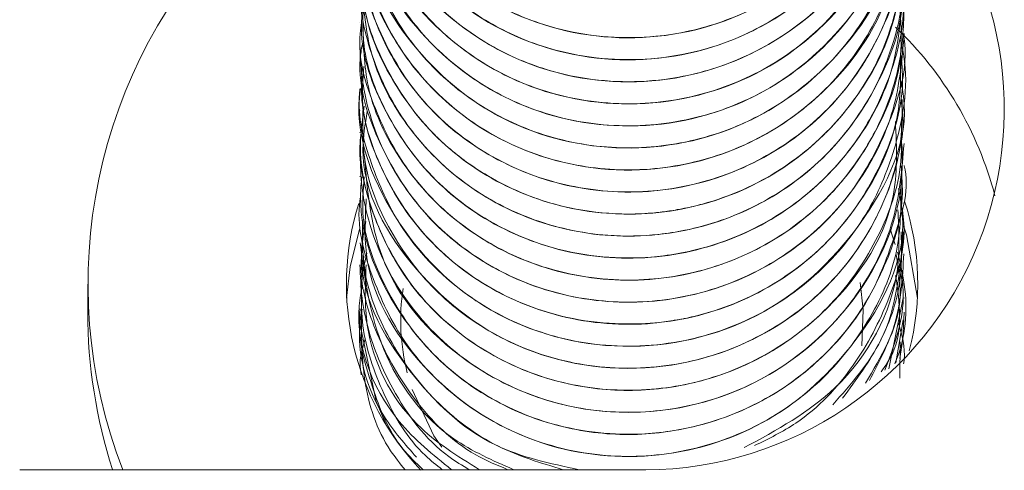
# Model space of a CAD drawing. Header units: millimetres. Extents: x -172 to 1038, y -1779 to -162.
# Tile 26 of 63: x 1010.54 to 1025.01, y -1468.06 to -1461.45. Entities that reach past the tile are written whole.
import ezdxf

# ---------------------------------------------------------------- set-up
doc = ezdxf.new("R2010")
doc.units = ezdxf.units.MM

msp = doc.modelspace()

# ---------------------------------------------------------------- linework, layer by layer
at = {"color": 7, "linetype": 'Continuous', "lineweight": 15}
for p, q in [((1015.537, -1461.486), (1015.537, -1461.489)), ((1023.537, -1461.65), (1023.537, -1461.648)), ((1015.537, -1461.81), (1015.537, -1461.812)), ((1023.537, -1461.974), (1023.537, -1461.971)), ((1015.537, -1462.133), (1015.537, -1462.136)), ((1023.537, -1462.298), (1023.537, -1462.295)), ((1015.537, -1462.457), (1015.537, -1462.459)), ((1023.537, -1462.621), (1023.537, -1462.619)), ((1015.537, -1462.78), (1015.537, -1462.783)), ((1023.537, -1462.945), (1023.537, -1462.942)), ((1015.537, -1463.104), (1015.537, -1463.106)), ((1023.537, -1463.268), (1023.537, -1463.265)), ((1015.537, -1463.427), (1015.537, -1463.43)), ((1023.537, -1463.592), (1023.537, -1463.589)), ((1015.537, -1463.751), (1015.537, -1463.753)), ((1023.537, -1463.915), (1023.537, -1463.913)), ((1015.537, -1464.074), (1015.537, -1464.077)), ((1023.537, -1464.239), (1023.537, -1464.236)), ((1015.537, -1464.398), (1015.537, -1464.4)), ((1023.402, -1464.749), (1023.33, -1464.516)), ((1023.537, -1464.562), (1023.537, -1464.56)), ((1015.537, -1464.721), (1015.537, -1464.724)), ((1015.639, -1464.874), (1015.597, -1465.077)), ((1023.537, -1464.886), (1023.537, -1464.883)), ((1015.537, -1465.045), (1015.537, -1465.048)), ((1023.519, -1465.378), (1023.477, -1465.079)), ((1023.537, -1465.209), (1023.537, -1465.207)), ((1011.537, -1465.329), (1011.537, -1465.743)), ((1015.537, -1465.368), (1015.537, -1465.371)), ((1022.888, -1465.305), (1022.933, -1465.704)), ((1023.309, -1466.575), (1023.52, -1465.529)), ((1023.537, -1465.533), (1023.537, -1465.53)), ((1015.537, -1465.692), (1015.537, -1465.694)), ((1015.537, -1465.743), (1015.537, -1465.749)), ((1015.537, -1465.743), (1015.541, -1465.925)), ((1022.933, -1465.704), (1022.914, -1466.237)), ((1023.537, -1465.749), (1023.537, -1465.743)), ((1023.522, -1465.851), (1023.414, -1466.485)), ((1023.478, -1466.177), (1023.474, -1466.712)), ((1010.537, -1468.053), (1019.537, -1468.053))]:
    msp.add_line(p, q, dxfattribs=at)
at = {"color": 7, "linetype": 'Continuous', "lineweight": 15, "flags": 128}
for points in [[(1023.527, -1464.475), (1023.569, -1464.607), (1023.731, -1465.536)], [(1015.342, -1465.536), (1015.394, -1465.076), (1015.531, -1464.522)], [(1023.474, -1466.423), (1023.516, -1466.138), (1023.537, -1465.743)], [(1015.541, -1465.925), (1015.774, -1467.054), (1015.931, -1467.415)], [(1016.74, -1467.725), (1016.626, -1467.555), (1016.304, -1466.874)]]:
    msp.add_lwpolyline(points, dxfattribs=at)
at = {"color": 7, "linetype": 'Continuous', "lineweight": 15}
for centre, radius, start, end in [((1019.71, -1462.758), 5.298, 268.1229, 43.6467), ((1019.086, -1465.328), 7.545, 135.252, 201.1779), ((1019.769, -1465.374), 5.275, 14.7059, 46.3855), ((1019.302, -1465.328), 3.963, 162.628, 223.6247), ((1019.809, -1465.329), 3.927, 345.5673, 18.0816), ((1019.313, -1465.858), 3.176, 171.5441, 194.1263), ((1019.022, -1465.741), 7.485, 180.0111, 197.9889)]:
    msp.add_arc(centre, radius, start, end, dxfattribs=at)
for points, knots in [([(1023.514, -1457.766), (1023.52, -1457.905), (1023.53, -1458.156), (1023.475, -1458.466), (1023.402, -1458.795), (1023.222, -1459.357), (1022.766, -1460.171), (1021.929, -1460.981), (1020.926, -1461.502), (1019.76, -1461.76), (1018.582, -1461.676), (1017.433, -1461.224), (1016.541, -1460.532), (1015.894, -1459.617), (1015.603, -1458.772), (1015.53, -1458.04), (1015.522, -1457.555), (1015.621, -1457.26), (1015.652, -1457.167)], [0, 0, 0, 0, 0.0319, 0.0576, 0.072046, 0.109021, 0.192623, 0.282256, 0.36912, 0.443568, 0.547982, 0.629256, 0.72084, 0.8032, 0.887491, 0.92703, 0.977166, 1, 1, 1, 1]), ([(1023.245, -1457.365), (1023.338, -1457.593), (1023.452, -1457.874), (1023.51, -1458.267), (1023.551, -1458.681), (1023.52, -1459.34), (1023.262, -1460.297), (1022.672, -1461.272), (1021.757, -1462.067), (1020.681, -1462.561), (1019.471, -1462.745), (1018.312, -1462.567), (1017.26, -1462.083), (1016.444, -1461.393), (1015.811, -1460.435), (1015.521, -1459.356), (1015.491, -1458.479), (1015.654, -1458.057), (1015.682, -1457.986)], [0, 0, 0, 0, 0.049963, 0.061656, 0.081343, 0.13518, 0.196029, 0.282704, 0.363181, 0.437424, 0.517827, 0.60501, 0.669491, 0.750865, 0.821533, 0.905268, 0.984037, 1, 1, 1, 1]), ([(1023.421, -1457.319), (1023.457, -1457.442), (1023.603, -1457.945), (1023.505, -1458.849), (1023.206, -1459.719), (1022.833, -1460.329), (1022.351, -1460.926), (1021.564, -1461.542), (1020.362, -1462.009), (1019.119, -1462.084), (1017.986, -1461.798), (1017.034, -1461.281), (1016.254, -1460.521), (1015.797, -1459.693), (1015.618, -1459.033), (1015.529, -1458.607), (1015.564, -1458.357), (1015.579, -1458.254)], [0, 0, 0, 0, 0.029352, 0.11993, 0.20236, 0.239417, 0.282545, 0.3768, 0.461292, 0.569541, 0.650374, 0.72293, 0.814547, 0.898722, 0.940539, 0.975724, 1, 1, 1, 1]), ([(1023.397, -1457.49), (1023.466, -1457.843), (1023.618, -1458.621), (1023.368, -1459.684), (1022.864, -1460.667), (1022.136, -1461.471), (1021.15, -1462.062), (1019.98, -1462.388), (1018.822, -1462.364), (1017.669, -1461.992), (1016.661, -1461.323), (1015.965, -1460.408), (1015.596, -1459.385), (1015.466, -1458.628), (1015.585, -1458.157), (1015.611, -1458.055)], [0, 0, 0, 0, 0.0778967, 0.1717312, 0.2310929, 0.31752, 0.4017365, 0.4741388, 0.5745856, 0.6440884, 0.7331021, 0.8341502, 0.8915816, 0.9764298, 1, 1, 1, 1]), ([(1015.623, -1457.938), (1015.598, -1458.104), (1015.488, -1458.837), (1016.127, -1460.115), (1017.433, -1461.326), (1019.226, -1461.84), (1021.074, -1461.546), (1022.58, -1460.494), (1023.465, -1459.101), (1023.446, -1458.136), (1023.438, -1457.763)], [0, 0, 0, 0, 0.0421714, 0.1858592, 0.3313901, 0.4758017, 0.6200937, 0.7657272, 0.9093848, 1, 1, 1, 1]), ([(1015.577, -1458.26), (1015.564, -1458.322), (1015.433, -1458.943), (1015.964, -1460.165), (1017.142, -1461.474), (1018.89, -1462.131), (1020.751, -1461.982), (1022.347, -1461.055), (1023.388, -1459.64), (1023.445, -1458.565), (1023.471, -1458.083)], [0, 0, 0, 0, 0.015875, 0.159514, 0.305437, 0.449259, 0.59438, 0.739194, 0.883164, 1, 1, 1, 1]), ([(1015.564, -1458.572), (1015.621, -1459.107), (1015.742, -1460.226), (1016.897, -1461.602), (1018.55, -1462.394), (1020.422, -1462.393), (1022.095, -1461.597), (1023.303, -1460.176), (1023.454, -1458.998), (1023.529, -1458.414)], [0, 0, 0, 0, 0.133695, 0.27952, 0.42311, 0.568866, 0.712914, 0.857549, 1, 1, 1, 1]), ([(1023.385, -1458.38), (1023.402, -1458.421), (1023.554, -1458.785), (1023.567, -1459.638), (1023.349, -1460.771), (1022.709, -1461.873), (1021.967, -1462.547), (1021.298, -1462.919), (1020.662, -1463.186), (1019.744, -1463.375), (1018.579, -1463.284), (1017.489, -1462.873), (1016.578, -1462.188), (1015.914, -1461.268), (1015.558, -1460.352), (1015.573, -1459.757), (1015.578, -1459.544)], [0, 0, 0, 0, 0.009839, 0.08868, 0.186667, 0.268351, 0.370422, 0.405217, 0.437831, 0.522769, 0.609087, 0.693044, 0.779559, 0.86246, 0.950893, 1, 1, 1, 1]), ([(1023.489, -1458.591), (1023.502, -1458.647), (1023.616, -1459.147), (1023.464, -1460.024), (1023.007, -1461.113), (1022.266, -1462.008), (1021.307, -1462.639), (1020.198, -1462.993), (1019.054, -1463.042), (1017.919, -1462.752), (1016.899, -1462.158), (1016.123, -1461.317), (1015.646, -1460.281), (1015.473, -1459.315), (1015.601, -1458.708), (1015.651, -1458.465)], [0, 0, 0, 0, 0.012898, 0.113498, 0.188766, 0.273894, 0.364023, 0.435132, 0.524382, 0.608631, 0.687619, 0.781971, 0.859418, 0.943911, 1, 1, 1, 1]), ([(1023.491, -1459.141), (1023.514, -1459.594), (1023.555, -1460.403), (1023.131, -1461.532), (1022.472, -1462.452), (1021.549, -1463.163), (1020.454, -1463.592), (1019.296, -1463.701), (1018.142, -1463.486), (1017.105, -1462.959), (1016.269, -1462.159), (1015.758, -1461.247), (1015.506, -1460.193), (1015.5, -1459.28), (1015.752, -1458.729), (1015.822, -1458.578)], [0, 0, 0, 0, 0.0949779, 0.1694829, 0.249128, 0.3298669, 0.4080523, 0.4893898, 0.5668247, 0.6489105, 0.7296671, 0.8096046, 0.8698919, 0.9641911, 1, 1, 1, 1]), ([(1015.614, -1458.892), (1015.628, -1459.326), (1015.659, -1460.342), (1016.65, -1461.709), (1018.222, -1462.631), (1020.08, -1462.777), (1021.844, -1462.117), (1023.064, -1460.789), (1023.625, -1459.515), (1023.499, -1458.841), (1023.481, -1458.747)], [0, 0, 0, 0, 0.107971, 0.253258, 0.397021, 0.542973, 0.686653, 0.832164, 0.976573, 1, 1, 1, 1]), ([(1023.361, -1458.894), (1023.365, -1458.905), (1023.539, -1459.296), (1023.569, -1460.012), (1023.48, -1460.759), (1023.377, -1461.132), (1023.334, -1461.264), (1023.312, -1461.324), (1023.303, -1461.351), (1023.27, -1461.438), (1023.153, -1461.727), (1022.819, -1462.334), (1022.144, -1463.077), (1021.139, -1463.69), (1020.002, -1464), (1019.026, -1463.98), (1018.287, -1463.811), (1017.57, -1463.541), (1016.753, -1463.003), (1016.022, -1462.12), (1015.685, -1461.318), (1015.556, -1460.636), (1015.5, -1460.149), (1015.592, -1459.791), (1015.631, -1459.639)], [0, 0, 0, 0, 0.002446, 0.091375, 0.146959, 0.164119, 0.174162, 0.176516, 0.177903, 0.18014, 0.196426, 0.244431, 0.327229, 0.40569, 0.488927, 0.570767, 0.607358, 0.648377, 0.732556, 0.812874, 0.89385, 0.91927, 0.965803, 1, 1, 1, 1]), ([(1015.639, -1459.221), (1015.625, -1459.55), (1015.586, -1460.457), (1016.425, -1461.798), (1017.901, -1462.841), (1019.741, -1463.134), (1021.549, -1462.617), (1022.892, -1461.391), (1023.567, -1460.061), (1023.469, -1459.272), (1023.443, -1459.069)], [0, 0, 0, 0, 0.0821974, 0.2266267, 0.3709069, 0.5165542, 0.6602117, 0.8061536, 0.9500027, 1, 1, 1, 1]), ([(1023.401, -1459.422), (1023.423, -1459.484), (1023.581, -1459.93), (1023.556, -1460.791), (1023.268, -1461.921), (1022.647, -1462.909), (1021.728, -1463.71), (1020.892, -1464.08), (1020.37, -1464.205), (1020.249, -1464.227), (1020.216, -1464.234), (1020.21, -1464.234), (1020.209, -1464.235), (1020.209, -1464.235), (1020.209, -1464.235), (1020.209, -1464.235), (1020.208, -1464.235), (1020.208, -1464.235), (1020.204, -1464.235), (1020.163, -1464.244), (1020.051, -1464.26), (1019.434, -1464.338), (1018.468, -1464.245), (1017.559, -1463.845), (1016.975, -1463.453), (1016.402, -1462.947), (1015.863, -1462.125), (1015.54, -1461.227), (1015.58, -1460.702), (1015.594, -1460.517)], [0, 0, 0, 0, 0.014831, 0.107145, 0.188802, 0.278567, 0.365404, 0.458276, 0.478331, 0.484524, 0.485674, 0.485806, 0.485871, 0.485872, 0.485873, 0.485877, 0.485881, 0.485928, 0.486045, 0.486827, 0.495021, 0.51131, 0.625122, 0.704707, 0.732189, 0.784416, 0.877828, 0.956981, 1, 1, 1, 1]), ([(1015.636, -1459.553), (1015.61, -1459.775), (1015.52, -1460.568), (1016.224, -1461.871), (1017.591, -1463.027), (1019.403, -1463.465), (1021.241, -1463.093), (1022.694, -1461.979), (1023.502, -1460.604), (1023.451, -1459.699), (1023.433, -1459.385)], [0, 0, 0, 0, 0.056043, 0.199896, 0.345022, 0.489876, 0.633859, 0.779731, 0.923364, 1, 1, 1, 1]), ([(1015.593, -1459.869), (1015.588, -1460.134), (1015.574, -1460.828), (1016.126, -1462.027), (1017.301, -1463.189), (1019.065, -1463.768), (1020.923, -1463.544), (1022.472, -1462.55), (1023.43, -1461.144), (1023.444, -1460.126), (1023.45, -1459.701)], [0, 0, 0, 0, 0.066361, 0.17413, 0.319769, 0.463723, 0.608234, 0.753398, 0.897025, 1, 1, 1, 1]), ([(1015.544, -1460.196), (1015.542, -1460.21), (1015.465, -1460.646), (1015.742, -1461.535), (1016.388, -1462.673), (1017.451, -1463.525), (1018.741, -1463.988), (1020.122, -1464.004), (1021.439, -1463.573), (1022.542, -1462.741), (1023.262, -1461.602), (1023.584, -1460.639), (1023.513, -1460.116), (1023.502, -1460.037)], [0, 0, 0, 0, 0.0035396, 0.1114574, 0.2202539, 0.3292528, 0.4369865, 0.5465987, 0.6539189, 0.7635559, 0.8712245, 0.9802997, 1, 1, 1, 1]), ([(1023.494, -1460.159), (1023.505, -1460.228), (1023.589, -1460.756), (1023.475, -1461.631), (1023.012, -1462.713), (1022.323, -1463.565), (1021.386, -1464.218), (1020.551, -1464.508), (1019.811, -1464.623), (1019.034, -1464.637), (1018.033, -1464.416), (1016.965, -1463.834), (1016.149, -1462.982), (1015.666, -1461.943), (1015.473, -1461.038), (1015.592, -1460.494), (1015.635, -1460.297)], [0, 0, 0, 0, 0.015626, 0.12015, 0.191919, 0.277891, 0.359923, 0.441208, 0.469545, 0.524323, 0.611335, 0.692518, 0.792963, 0.872184, 0.953971, 1, 1, 1, 1]), ([(1015.595, -1460.519), (1015.583, -1460.718), (1015.542, -1461.345), (1015.968, -1462.37), (1016.8, -1463.399), (1017.978, -1464.097), (1019.326, -1464.374), (1020.7, -1464.198), (1021.945, -1463.587), (1022.894, -1462.61), (1023.465, -1461.477), (1023.485, -1460.694), (1023.493, -1460.353)], [0, 0, 0, 0, 0.049978, 0.157283, 0.266924, 0.374496, 0.483636, 0.592202, 0.700294, 0.809705, 0.917079, 1, 1, 1, 1]), ([(1023.468, -1460.527), (1023.5, -1460.764), (1023.583, -1461.366), (1023.384, -1462.17), (1023.092, -1462.823), (1022.834, -1463.233), (1022.498, -1463.659), (1021.901, -1464.22), (1021.144, -1464.635), (1020.445, -1464.841), (1019.675, -1464.979), (1018.668, -1464.932), (1017.523, -1464.505), (1016.568, -1463.808), (1015.91, -1462.877), (1015.558, -1461.94), (1015.58, -1461.386), (1015.589, -1461.162)], [0, 0, 0, 0, 0.05598, 0.142195, 0.189702, 0.223885, 0.254998, 0.316146, 0.412856, 0.45054, 0.483535, 0.59292, 0.677267, 0.764818, 0.866671, 0.946095, 1, 1, 1, 1]), ([(1023.486, -1460.704), (1023.486, -1460.705), (1023.527, -1460.841), (1023.538, -1461.264), (1023.516, -1462.078), (1023.243, -1462.876), (1022.889, -1463.477), (1022.433, -1464.083), (1021.661, -1464.729), (1020.507, -1465.196), (1019.298, -1465.328), (1018.147, -1465.104), (1017.072, -1464.552), (1016.248, -1463.766), (1015.723, -1462.739), (1015.49, -1461.967), (1015.553, -1461.542), (1015.561, -1461.489)], [0, 0, 0, 0, 0.000101, 0.033147, 0.097043, 0.189842, 0.224489, 0.258362, 0.364569, 0.450056, 0.538849, 0.637713, 0.713457, 0.815872, 0.89748, 0.987259, 1, 1, 1, 1]), ([(1015.561, -1460.839), (1015.586, -1461.222), (1015.64, -1462.038), (1016.277, -1463.167), (1017.27, -1464.067), (1018.54, -1464.594), (1019.916, -1464.678), (1021.253, -1464.312), (1022.396, -1463.535), (1023.181, -1462.433), (1023.557, -1461.421), (1023.499, -1460.83), (1023.485, -1460.683)], [0, 0, 0, 0, 0.09573, 0.203948, 0.313306, 0.420727, 0.530411, 0.637793, 0.747212, 0.855312, 0.963886, 1, 1, 1, 1]), ([(1015.587, -1461.168), (1015.573, -1461.302), (1015.513, -1461.862), (1015.878, -1462.841), (1016.648, -1463.911), (1017.789, -1464.665), (1019.12, -1465.009), (1020.5, -1464.899), (1021.774, -1464.35), (1022.775, -1463.422), (1023.426, -1462.256), (1023.487, -1461.408), (1023.516, -1461.001)], [0, 0, 0, 0, 0.033707, 0.14106, 0.250535, 0.358528, 0.467219, 0.576282, 0.683937, 0.793562, 0.900869, 1, 1, 1, 1]), ([(1015.583, -1461.485), (1015.589, -1461.805), (1015.603, -1462.556), (1016.16, -1463.653), (1017.099, -1464.6), (1018.34, -1465.189), (1019.708, -1465.341), (1021.062, -1465.041), (1022.244, -1464.321), (1023.09, -1463.259), (1023.527, -1462.201), (1023.49, -1461.543), (1023.478, -1461.327)], [0, 0, 0, 0, 0.0798566, 0.1875795, 0.2971621, 0.4044599, 0.5140789, 0.6217113, 0.730777, 0.8394403, 0.9474371, 1, 1, 1, 1]), ([(1023.481, -1461.746), (1023.493, -1461.796), (1023.618, -1462.298), (1023.484, -1463.191), (1023.045, -1464.281), (1022.34, -1465.17), (1021.402, -1465.831), (1020.244, -1466.229), (1019.064, -1466.278), (1017.958, -1465.994), (1016.942, -1465.43), (1016.139, -1464.594), (1015.678, -1463.555), (1015.488, -1462.849), (1015.544, -1462.482), (1015.548, -1462.458)], [0, 0, 0, 0, 0.0120277, 0.1208574, 0.2017835, 0.2858891, 0.3798582, 0.4618612, 0.563447, 0.6452824, 0.7220481, 0.8317476, 0.9106702, 0.9942404, 1, 1, 1, 1]), ([(1015.568, -1461.816), (1015.558, -1461.884), (1015.486, -1462.377), (1015.8, -1463.309), (1016.504, -1464.417), (1017.604, -1465.224), (1018.915, -1465.633), (1020.298, -1465.591), (1021.593, -1465.105), (1022.66, -1464.228), (1023.322, -1463.06), (1023.605, -1462.14), (1023.529, -1461.675), (1023.525, -1461.652)], [0, 0, 0, 0, 0.0174107, 0.1249973, 0.2341743, 0.3427469, 0.4508801, 0.5603078, 0.6677101, 0.7774103, 0.8848424, 0.9942253, 1, 1, 1, 1]), ([(1023.537, -1461.648), (1023.505, -1462.023), (1023.438, -1462.801), (1022.914, -1463.845), (1022.128, -1464.706), (1021.134, -1465.311), (1019.994, -1465.616), (1018.8, -1465.594), (1017.748, -1465.26), (1016.77, -1464.633), (1016.003, -1463.742), (1015.65, -1462.827), (1015.562, -1462.262), (1015.54, -1462.014), (1015.539, -1461.884), (1015.538, -1461.81)], [0, 0, 0, 0, 0.0914896, 0.1897525, 0.2779645, 0.3706813, 0.4648532, 0.5564374, 0.6531325, 0.7267912, 0.837636, 0.9376668, 0.9673475, 0.9811771, 1, 1, 1, 1]), ([(1015.57, -1462.136), (1015.562, -1462.282), (1015.538, -1462.749), (1015.775, -1463.526), (1016.254, -1464.389), (1017.039, -1465.18), (1018.142, -1465.775), (1019.502, -1465.995), (1020.868, -1465.761), (1022.086, -1465.099), (1022.988, -1464.082), (1023.495, -1462.981), (1023.485, -1462.255), (1023.482, -1461.972)], [0, 0, 0, 0, 0.036704, 0.117246, 0.198842, 0.281267, 0.388573, 0.497931, 0.605944, 0.714466, 0.823531, 0.931053, 1, 1, 1, 1]), ([(1023.494, -1461.973), (1023.505, -1462.125), (1023.543, -1462.656), (1023.262, -1463.501), (1022.681, -1464.487), (1021.811, -1465.275), (1020.971, -1465.666), (1020.459, -1465.802), (1020.293, -1465.837), (1020.21, -1465.852), (1020.171, -1465.859), (1020.156, -1465.861), (1020.152, -1465.862), (1020.15, -1465.862), (1020.15, -1465.862), (1020.149, -1465.862), (1020.149, -1465.862), (1020.149, -1465.862), (1020.149, -1465.862), (1020.149, -1465.862), (1020.147, -1465.863), (1020.098, -1465.867), (1019.962, -1465.893), (1019.353, -1465.942), (1018.413, -1465.845), (1017.307, -1465.349), (1016.438, -1464.63), (1015.852, -1463.712), (1015.541, -1462.84), (1015.579, -1462.321), (1015.593, -1462.134)], [0, 0, 0, 0, 0.037095, 0.129862, 0.210766, 0.314597, 0.406754, 0.429867, 0.441426, 0.447205, 0.450095, 0.450818, 0.450998, 0.451088, 0.451133, 0.451137, 0.451138, 0.451139, 0.451142, 0.451147, 0.451235, 0.451611, 0.462965, 0.484353, 0.5976, 0.684593, 0.774656, 0.869875, 0.953277, 1, 1, 1, 1]), ([(1015.539, -1462.459), (1015.538, -1462.464), (1015.452, -1463.102), (1015.938, -1464.424), (1017.361, -1465.856), (1019.395, -1466.413), (1021.474, -1465.937), (1022.967, -1464.551), (1023.657, -1463.13), (1023.496, -1462.396), (1023.477, -1462.308)], [0, 0, 0, 0, 0.001165, 0.163112, 0.326989, 0.489629, 0.651687, 0.815706, 0.978082, 1, 1, 1, 1]), ([(1023.493, -1462.622), (1023.507, -1462.741), (1023.545, -1463.057), (1023.446, -1463.475), (1023.255, -1464.14), (1022.828, -1464.948), (1022.005, -1465.773), (1020.975, -1466.343), (1019.825, -1466.609), (1018.624, -1466.531), (1017.521, -1466.126), (1016.608, -1465.451), (1015.943, -1464.553), (1015.568, -1463.632), (1015.577, -1463.02), (1015.58, -1462.779)], [0, 0, 0, 0, 0.029301, 0.077429, 0.103231, 0.198699, 0.295739, 0.380493, 0.477991, 0.573764, 0.664813, 0.758181, 0.84689, 0.939759, 1, 1, 1, 1]), ([(1015.645, -1462.794), (1015.614, -1462.98), (1015.476, -1463.803), (1016.283, -1465.223), (1017.895, -1466.44), (1020.004, -1466.708), (1021.653, -1466.068), (1022.651, -1465.149), (1023.195, -1464.295), (1023.503, -1463.429), (1023.507, -1462.858), (1023.509, -1462.62)], [0, 0, 0, 0, 0.047201, 0.208873, 0.371068, 0.53456, 0.696112, 0.778913, 0.859953, 0.941738, 1, 1, 1, 1]), ([(1023.494, -1462.941), (1023.499, -1463.166), (1023.514, -1463.771), (1023.158, -1464.713), (1022.5, -1465.66), (1021.573, -1466.386), (1020.48, -1466.822), (1019.31, -1466.937), (1018.153, -1466.726), (1017.117, -1466.2), (1016.283, -1465.412), (1015.74, -1464.44), (1015.493, -1463.499), (1015.571, -1462.925), (1015.6, -1462.715)], [0, 0, 0, 0, 0.053157, 0.142565, 0.231714, 0.321962, 0.412513, 0.50094, 0.590767, 0.682414, 0.770163, 0.859797, 0.948739, 1, 1, 1, 1]), ([(1015.554, -1463.108), (1015.548, -1463.156), (1015.507, -1463.526), (1015.681, -1464.219), (1016.082, -1465.115), (1016.94, -1466.126), (1018.183, -1466.784), (1019.54, -1466.931), (1020.562, -1466.79), (1021.522, -1466.404), (1022.599, -1465.601), (1023.474, -1464.375), (1023.425, -1463.325), (1023.408, -1462.94)], [0, 0, 0, 0, 0.012223, 0.093585, 0.174587, 0.2572, 0.41828, 0.500865, 0.582568, 0.663288, 0.745834, 0.906998, 1, 1, 1, 1]), ([(1023.534, -1463.265), (1023.503, -1463.644), (1023.437, -1464.437), (1023.008, -1465.268), (1022.572, -1465.831), (1022.057, -1466.361), (1021.199, -1466.907), (1020.018, -1467.229), (1018.854, -1467.219), (1017.799, -1466.9), (1016.802, -1466.284), (1016.044, -1465.417), (1015.682, -1464.528), (1015.553, -1463.89), (1015.546, -1463.588), (1015.541, -1463.427)], [0, 0, 0, 0, 0.0923976, 0.1933845, 0.2214348, 0.2650186, 0.371349, 0.4606898, 0.5542705, 0.6463634, 0.7226341, 0.8373036, 0.9240559, 0.9596655, 1, 1, 1, 1]), ([(1015.599, -1463.419), (1015.648, -1463.977), (1015.754, -1465.194), (1017.122, -1466.662), (1019.072, -1467.365), (1021.176, -1467.044), (1022.824, -1465.771), (1023.523, -1464.31), (1023.508, -1463.46), (1023.504, -1463.268)], [0, 0, 0, 0, 0.138989, 0.302878, 0.464865, 0.627181, 0.790989, 0.95283, 1, 1, 1, 1]), ([(1015.564, -1463.755), (1015.556, -1463.847), (1015.497, -1464.577), (1015.955, -1465.637), (1016.831, -1466.615), (1017.683, -1467.168), (1018.652, -1467.495), (1020.01, -1467.602), (1021.38, -1467.189), (1022.442, -1466.346), (1023.071, -1465.532), (1023.409, -1464.604), (1023.623, -1463.916), (1023.537, -1463.592), (1023.537, -1463.592)], [0, 0, 0, 0, 0.023282, 0.184235, 0.266808, 0.347949, 0.42906, 0.511633, 0.672588, 0.755145, 0.836648, 0.917429, 0.999957, 1, 1, 1, 1]), ([(1023.493, -1463.59), (1023.504, -1463.746), (1023.541, -1464.272), (1023.266, -1465.103), (1022.683, -1466.111), (1021.805, -1466.898), (1020.872, -1467.324), (1020.201, -1467.481), (1019.413, -1467.569), (1018.429, -1467.463), (1017.307, -1466.971), (1016.432, -1466.242), (1015.856, -1465.33), (1015.545, -1464.475), (1015.584, -1463.953), (1015.599, -1463.752)], [0, 0, 0, 0, 0.038143, 0.128318, 0.207525, 0.320596, 0.405438, 0.450821, 0.485006, 0.594841, 0.683007, 0.77858, 0.869069, 0.949763, 1, 1, 1, 1]), ([(1023.494, -1463.909), (1023.489, -1464.224), (1023.479, -1464.915), (1023.037, -1465.902), (1022.355, -1466.764), (1021.459, -1467.411), (1020.4, -1467.81), (1019.188, -1467.91), (1018.06, -1467.659), (1017.01, -1467.093), (1016.184, -1466.28), (1015.684, -1465.211), (1015.484, -1464.458), (1015.54, -1464.084), (1015.541, -1464.075)], [0, 0, 0, 0, 0.076416, 0.167851, 0.257156, 0.340533, 0.430315, 0.524852, 0.627563, 0.703207, 0.812869, 0.905093, 0.997618, 1, 1, 1, 1]), ([(1015.63, -1464.076), (1015.614, -1464.366), (1015.566, -1465.297), (1016.463, -1466.737), (1018.088, -1467.773), (1019.938, -1467.956), (1021.628, -1467.409), (1022.941, -1466.176), (1023.627, -1464.842), (1023.479, -1464.063), (1023.453, -1463.927)], [0, 0, 0, 0, 0.072796, 0.233449, 0.393728, 0.531938, 0.667797, 0.805993, 0.9663, 1, 1, 1, 1]), ([(1021.187, -1467.729), (1021.662, -1467.472), (1022.724, -1466.897), (1023.508, -1465.473), (1023.459, -1464.529), (1023.444, -1464.238)], [0, 0, 0, 0, 0.358272, 0.80185, 1, 1, 1, 1]), ([(1023.512, -1464.238), (1023.52, -1464.304), (1023.572, -1464.741), (1023.346, -1465.552), (1022.822, -1466.562), (1022.117, -1467.32), (1021.545, -1467.598), (1021.335, -1467.7)], [0, 0, 0, 0, 0.046107, 0.307403, 0.565646, 0.841025, 1, 1, 1, 1]), ([(1015.625, -1464.412), (1015.598, -1464.552), (1015.449, -1465.318), (1016.149, -1466.599), (1017.347, -1467.751), (1018.336, -1467.963), (1018.76, -1468.053)], [0, 0, 0, 0, 0.081442, 0.44846, 0.764125, 1, 1, 1, 1]), ([(1018.525, -1468.053), (1018.199, -1467.956), (1017.501, -1467.746), (1016.608, -1467.067), (1015.934, -1466.16), (1015.567, -1465.229), (1015.574, -1464.628), (1015.577, -1464.396)], [0, 0, 0, 0, 0.195059, 0.418278, 0.640418, 0.861224, 1, 1, 1, 1]), ([(1022.487, -1467.099), (1022.756, -1466.796), (1023.395, -1466.074), (1023.477, -1465.115), (1023.524, -1464.56)], [0, 0, 0, 0, 0.4210141, 1, 1, 1, 1]), ([(1023.491, -1464.559), (1023.497, -1464.778), (1023.515, -1465.327), (1023.232, -1466.192), (1022.832, -1466.732), (1022.631, -1467.004)], [0, 0, 0, 0, 0.247212, 0.621349, 1, 1, 1, 1]), ([(1015.54, -1464.723), (1015.611, -1465.256), (1015.756, -1466.334), (1016.662, -1467.558), (1017.492, -1467.919), (1017.799, -1468.053)], [0, 0, 0, 0, 0.381157, 0.771344, 1, 1, 1, 1]), ([(1017.712, -1468.053), (1017.551, -1467.986), (1017.012, -1467.762), (1016.318, -1467.067), (1015.769, -1466.108), (1015.519, -1465.293), (1015.566, -1464.84), (1015.578, -1464.724)], [0, 0, 0, 0, 0.120908, 0.405349, 0.671349, 0.915735, 1, 1, 1, 1]), ([(1016.747, -1468.053), (1016.662, -1467.986), (1016.286, -1467.69), (1015.865, -1466.961), (1015.51, -1465.953), (1015.567, -1465.259), (1015.596, -1464.914)], [0, 0, 0, 0, 0.091108, 0.403028, 0.702975, 1, 1, 1, 1]), ([(1022.967, -1466.782), (1023.201, -1466.392), (1023.561, -1465.796), (1023.457, -1465.127), (1023.42, -1464.894)], [0, 0, 0, 0, 0.65226, 1, 1, 1, 1]), ([(1023.532, -1464.882), (1023.511, -1465.242), (1023.474, -1465.897), (1023.166, -1466.479), (1023.027, -1466.742)], [0, 0, 0, 0, 0.548481, 1, 1, 1, 1]), ([(1023.439, -1464.858), (1023.472, -1464.993), (1023.595, -1465.494), (1023.573, -1466.081), (1023.411, -1466.464), (1023.397, -1466.497)], [0, 0, 0, 0, 0.250418, 0.9354335, 1, 1, 1, 1]), ([(1017.145, -1468.053), (1017.043, -1467.992), (1016.566, -1467.703), (1016.031, -1466.972), (1015.682, -1466.143), (1015.555, -1465.52), (1015.544, -1465.208), (1015.537, -1465.045)], [0, 0, 0, 0, 0.098078, 0.460871, 0.733318, 0.860463, 1, 1, 1, 1]), ([(1015.629, -1465.046), (1015.616, -1465.341), (1015.579, -1466.177), (1016.17, -1467.358), (1016.971, -1467.853), (1017.296, -1468.053)], [0, 0, 0, 0, 0.245434, 0.694387, 1, 1, 1, 1]), ([(1023.197, -1466.619), (1023.258, -1466.531), (1023.542, -1466.122), (1023.469, -1465.608), (1023.411, -1465.204)], [0, 0, 0, 0, 0.214679, 1, 1, 1, 1]), ([(1023.505, -1465.208), (1023.515, -1465.32), (1023.556, -1465.793), (1023.383, -1466.246), (1023.251, -1466.593)], [0, 0, 0, 0, 0.235236, 1, 1, 1, 1]), ([(1015.568, -1465.376), (1015.558, -1465.427), (1015.423, -1466.098), (1015.835, -1467.21), (1016.612, -1467.835), (1016.884, -1468.053)], [0, 0, 0, 0, 0.050061, 0.667386, 1, 1, 1, 1]), ([(1015.569, -1465.699), (1015.559, -1465.759), (1015.467, -1466.292), (1015.712, -1467.125), (1016.2, -1467.68), (1016.367, -1467.869)], [0, 0, 0, 0, 0.076603, 0.68612, 1, 1, 1, 1]), ([(1016.469, -1468.053), (1016.363, -1467.954), (1016.003, -1467.617), (1015.694, -1466.804), (1015.49, -1466.087), (1015.541, -1465.708), (1015.543, -1465.693)], [0, 0, 0, 0, 0.1633512, 0.5560482, 0.982293, 1, 1, 1, 1]), ([(1016.2, -1468.053), (1016.127, -1467.962), (1015.819, -1467.581), (1015.556, -1466.764), (1015.559, -1466.058), (1015.561, -1465.717)], [0, 0, 0, 0, 0.139601, 0.58493, 1, 1, 1, 1]), ([(1023.447, -1465.888), (1023.502, -1466.073), (1023.562, -1466.276), (1023.532, -1466.481), (1023.529, -1466.5)], [0, 0, 0, 0, 0.908337, 1, 1, 1, 1]), ([(1015.555, -1466.661), (1015.548, -1466.606), (1015.525, -1466.433), (1015.576, -1466.264), (1015.611, -1466.149)], [0, 0, 0, 0, 0.319604, 1, 1, 1, 1])]:
    msp.add_open_spline(points, degree=3, knots=knots, dxfattribs=at)

doc.saveas('drawing.dxf')
